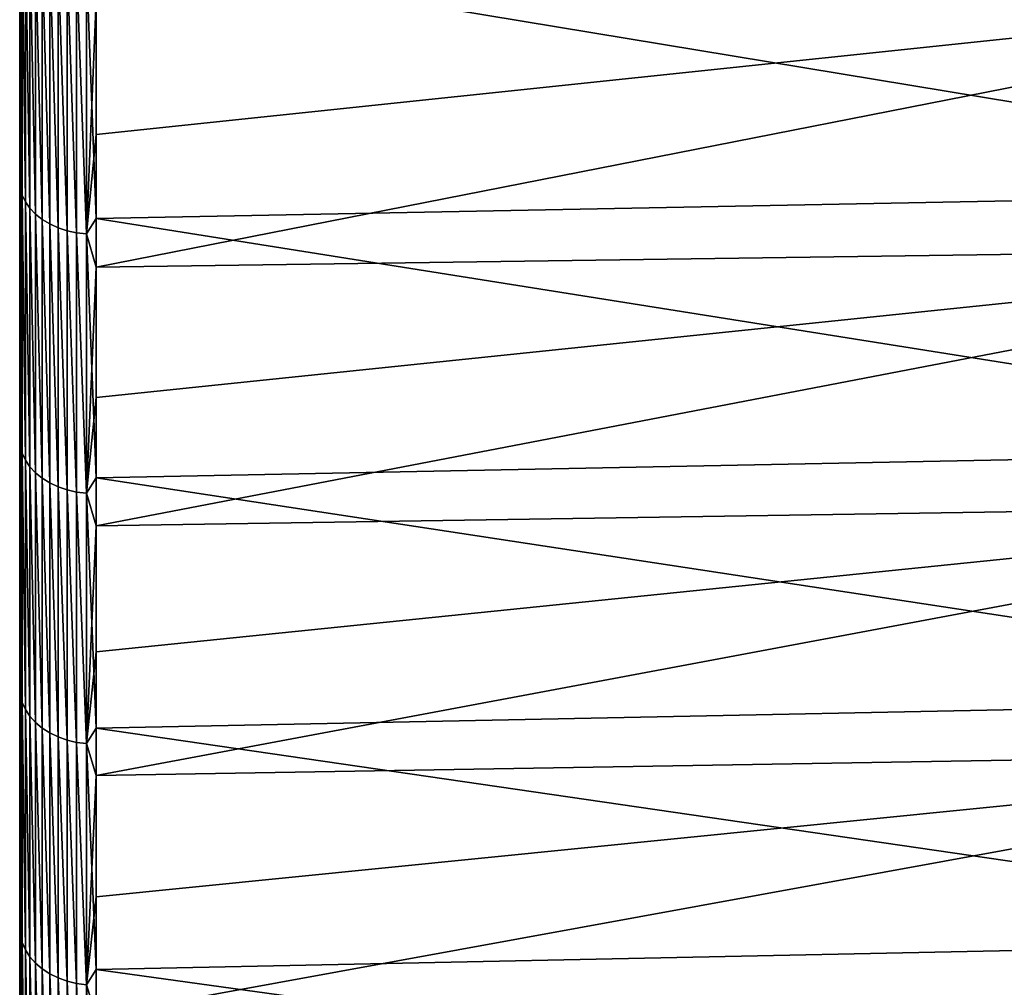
# Model space of a CAD drawing. Header units: metres. Extents: x -2 to 102, y -85 to 102.
# Tile 15 of 256: x -1.5 to 5.1, y -67.32 to -60.83. Entities that reach past the tile are written whole.
import ezdxf

# ---------------------------------------------------------------- set-up
doc = ezdxf.new("R2010")
doc.units = ezdxf.units.M
doc.layers.add('solid_21064300', color=7, linetype='CONTINUOUS')

msp = doc.modelspace()

# ---------------------------------------------------------------- linework, layer by layer
at = {"layer": 'solid_21064300'}
for points in [[(-1.5, -84.251305, 6.48038), (-1.5, 84.286781, 6), (-1.5, 83.258568, 6)], [(-1.5, -84.251305, 6.48038), (-1.5, 84.184868, 7.292993), (-1.5, 84.286781, 6)], [(-1.5, 84.184868, -7.292984), (-1.5, -84.251289, -6.480581), (-1.5, 83.258568, -6)], [(-1.5, -84.14193, 7.772629), (-1.5, 84.063087, 8.583663), (-1.5, 84.184868, 7.292993)], [(-1.5, -84.251305, 6.48038), (-1.5, -84.14193, 7.772629), (-1.5, 84.184868, 7.292993)], [(-1.5, 84.184868, -7.292984), (-1.5, -84.141914, -7.77283), (-1.5, -84.251289, -6.480581)], [(-1.5, 84.184868, -7.292984), (-1.5, 84.063087, -8.583648), (-1.5, -84.141914, -7.77283)], [(-1.5, -84.01268, 9.063438), (-1.5, 83.921539, 9.872011), (-1.5, 84.063087, 8.583663)], [(-1.5, -84.14193, 7.772629), (-1.5, -84.01268, 9.063438), (-1.5, 84.063087, 8.583663)], [(-1.5, 84.063087, -8.583648), (-1.5, -84.012657, -9.063639), (-1.5, -84.141914, -7.77283)], [(-1.5, 84.063087, -8.583648), (-1.5, 83.921547, -9.87199), (-1.5, -84.012657, -9.063639)], [(-1.5, 83.921547, -9.87199), (-1.5, -83.863564, -10.352689), (-1.5, -84.012657, -9.063639)], [(-1.5, 83.921547, -9.87199), (-1.5, 83.760231, -11.158036), (-1.5, -83.863564, -10.352689)], [(-1.5, -83.863586, 10.352489), (-1.5, 83.760223, 11.158062), (-1.5, 83.921539, 9.872011)], [(-1.5, -84.01268, 9.063438), (-1.5, -83.863586, 10.352489), (-1.5, 83.921539, 9.872011)], [(-1.5, 83.760231, -11.158036), (-1.5, -83.69474, -11.63907), (-1.5, -83.863564, -10.352689)], [(-1.5, 83.760231, -11.158036), (-1.5, 83.579056, -12.44241), (-1.5, -83.69474, -11.63907)], [(-1.5, -83.694771, 11.638869), (-1.5, 83.579056, 12.442438), (-1.5, 83.760223, 11.158062)], [(-1.5, -83.863586, 10.352489), (-1.5, -83.694771, 11.638869), (-1.5, 83.760223, 11.158062)], [(-1.5, -83.506302, 12.921931), (-1.5, 83.378098, 13.724581), (-1.5, 83.579056, 12.442438)], [(-1.5, -83.694771, 11.638869), (-1.5, -83.506302, 12.921931), (-1.5, 83.579056, 12.442438)], [(-1.5, 83.579056, -12.44241), (-1.5, -83.506271, -12.92213), (-1.5, -83.69474, -11.63907)], [(-1.5, 83.579056, -12.44241), (-1.5, 83.378105, -13.724553), (-1.5, -83.506271, -12.92213)], [(-1.5, -84.490196, -1.297634), (-1.5, 83.465836, -1.201142), (-1.5, 83.396744, -3.601473)], [(-1.5, -84.500145, -0.000101), (-1.5, 83.465836, 1.201142), (-1.5, 83.465836, -1.201142)], [(-1.5, -84.490196, -1.297634), (-1.5, -84.500145, -0.000101), (-1.5, 83.465836, -1.201142)], [(-1.5, -84.460342, 2.594059), (-1.5, 83.396744, 3.601473), (-1.5, 83.465836, 1.201142)], [(-1.5, -84.490196, 1.297433), (-1.5, -84.460342, 2.594059), (-1.5, 83.465836, 1.201142)], [(-1.5, -84.500145, -0.000101), (-1.5, -84.490196, 1.297433), (-1.5, 83.465836, 1.201142)], [(-1.5, -84.410553, -3.890428), (-1.5, 83.396744, -3.601473), (-1.5, 83.258568, -6)], [(-1.5, -84.340858, 5.185972), (-1.5, 83.258568, 6), (-1.5, 83.396744, 3.601473)], [(-1.5, -84.460335, -2.594261), (-1.5, -84.490196, -1.297634), (-1.5, 83.396744, -3.601473)], [(-1.5, -84.410553, -3.890428), (-1.5, -84.460335, -2.594261), (-1.5, 83.396744, -3.601473)], [(-1.5, -84.410561, 3.890227), (-1.5, -84.340858, 5.185972), (-1.5, 83.396744, 3.601473)], [(-1.5, -84.460342, 2.594059), (-1.5, -84.410561, 3.890227), (-1.5, 83.396744, 3.601473)], [(-1.5, 83.378105, -13.724553), (-1.5, -83.298012, -14.202691), (-1.5, -83.506271, -12.92213)], [(-1.5, 83.378105, -13.724553), (-1.5, 83.157539, -15.003337), (-1.5, -83.298012, -14.202691)], [(-1.5, -83.29805, 14.202492), (-1.5, 83.157539, 15.003366), (-1.5, 83.378098, 13.724581)], [(-1.5, -83.506302, 12.921931), (-1.5, -83.29805, 14.202492), (-1.5, 83.378098, 13.724581)], [(-1.5, -84.340851, -5.186173), (-1.5, -84.410553, -3.890428), (-1.5, 83.258568, -6)], [(-1.5, -84.251289, -6.480581), (-1.5, -84.340851, -5.186173), (-1.5, 83.258568, -6)], [(-1.5, -84.340858, 5.185972), (-1.5, -84.251305, 6.48038), (-1.5, 83.258568, 6)], [(-1.5, -83.070129, 15.479966), (-1.5, 82.917488, 16.277851), (-1.5, 83.157539, 15.003366)], [(-1.5, -83.29805, 14.202492), (-1.5, -83.070129, 15.479966), (-1.5, 83.157539, 15.003366)], [(-1.5, 83.157539, -15.003337), (-1.5, -83.070091, -15.480164), (-1.5, -83.298012, -14.202691)], [(-1.5, 83.157539, -15.003337), (-1.5, 82.917496, -16.277821), (-1.5, -83.070091, -15.480164)], [(-1.5, 82.917496, -16.277821), (-1.5, -82.822662, -16.753647), (-1.5, -83.070091, -15.480164)], [(-1.5, 82.917496, -16.277821), (-1.5, 82.657814, -17.548841), (-1.5, -82.822662, -16.753647)], [(-1.5, -82.822708, 16.75345), (-1.5, 82.657806, 17.548872), (-1.5, 82.917488, 16.277851)], [(-1.5, -83.070129, 15.479966), (-1.5, -82.822708, 16.75345), (-1.5, 82.917488, 16.277851)], [(-1.5, 82.657814, -17.548841), (-1.5, -82.555786, -18.022743), (-1.5, -82.822662, -16.753647)], [(-1.5, 82.657814, -17.548841), (-1.5, 82.378601, -18.816017), (-1.5, -82.555786, -18.022743)], [(-1.5, -82.555832, 18.022547), (-1.5, 82.378593, 18.816048), (-1.5, 82.657806, 17.548872)], [(-1.5, -82.822708, 16.75345), (-1.5, -82.555832, 18.022547), (-1.5, 82.657806, 17.548872)], [(-1.5, 82.378601, -18.816017), (-1.5, -82.269318, -19.288204), (-1.5, -82.555786, -18.022743)], [(-1.5, 82.378601, -18.816017), (-1.5, 82.08004, -20.078485), (-1.5, -82.269318, -19.288204)], [(-1.5, -82.269363, 19.288008), (-1.5, 82.080032, 20.078518), (-1.5, 82.378593, 18.816048)], [(-1.5, -82.555832, 18.022547), (-1.5, -82.269363, 19.288008), (-1.5, 82.378593, 18.816048)], [(-1.5, 82.08004, -20.078485), (-1.5, -81.963432, -20.549263), (-1.5, -82.269318, -19.288204)], [(-1.5, 82.08004, -20.078485), (-1.5, 81.762238, -21.335756), (-1.5, -81.963432, -20.549263)], [(-1.5, -81.963478, 20.549068), (-1.5, 81.76223, 21.335789), (-1.5, 82.080032, 20.078518)], [(-1.5, -82.269363, 19.288008), (-1.5, -81.963478, 20.549068), (-1.5, 82.080032, 20.078518)], [(-1.5, 81.762238, -21.335756), (-1.5, -81.638344, -21.805029), (-1.5, -81.963432, -20.549263)], [(-1.5, 81.762238, -21.335756), (-1.5, 81.424995, -22.58861), (-1.5, -81.638344, -21.805029)], [(-1.5, -81.638397, 21.804834), (-1.5, 81.424988, 22.588644), (-1.5, 81.76223, 21.335789)], [(-1.5, -81.963478, 20.549068), (-1.5, -81.638397, 21.804834), (-1.5, 81.76223, 21.335789)], [(-1.5, 81.424995, -22.58861), (-1.5, -81.29406, -23.055435), (-1.5, -81.638344, -21.805029)], [(-1.5, 81.424995, -22.58861), (-1.5, 81.068512, -23.836349), (-1.5, -81.29406, -23.055435)], [(-1.5, -81.294113, 23.055243), (-1.5, 81.068504, 23.836386), (-1.5, 81.424988, 22.588644)], [(-1.5, -81.638397, 21.804834), (-1.5, -81.294113, 23.055243), (-1.5, 81.424988, 22.588644)], [(-1.5, 81.068512, -23.836349), (-1.5, -80.930443, -24.301001), (-1.5, -81.29406, -23.055435)], [(-1.5, 81.068512, -23.836349), (-1.5, 80.693054, -25.078077), (-1.5, -80.930443, -24.301001)], [(-1.5, -80.930496, 24.300808), (-1.5, 80.693039, 25.078115), (-1.5, 81.068504, 23.836386)], [(-1.5, -81.294113, 23.055243), (-1.5, -80.930496, 24.300808), (-1.5, 81.068504, 23.836386)], [(-1.5, 80.693054, -25.078077), (-1.5, -80.547752, -25.540871), (-1.5, -80.930443, -24.301001)], [(-1.5, 80.693054, -25.078077), (-1.5, 80.29866, -26.313547), (-1.5, -80.547752, -25.540871)], [(-1.5, -80.547813, 25.54068), (-1.5, 80.298645, 26.313583), (-1.5, 80.693039, 25.078115)], [(-1.5, -80.930496, 24.300808), (-1.5, -80.547813, 25.54068), (-1.5, 80.693039, 25.078115)], [(-1.5, 80.29866, -26.313547), (-1.5, -80.146255, -26.77417), (-1.5, -80.547752, -25.540871)], [(-1.5, 80.29866, -26.313547), (-1.5, 79.885139, -27.543406), (-1.5, -80.146255, -26.77417)], [(-1.5, -80.146324, 26.773979), (-1.5, 79.885132, 27.543444), (-1.5, 80.298645, 26.313583)], [(-1.5, -80.547813, 25.54068), (-1.5, -80.146324, 26.773979), (-1.5, 80.298645, 26.313583)], [(-1.5, 79.885139, -27.543406), (-1.5, -79.72583, -28.001226), (-1.5, -80.146255, -26.77417)], [(-1.5, 79.885139, -27.543406), (-1.5, 79.452782, -28.766859), (-1.5, -79.72583, -28.001226)], [(-1.5, -79.725899, 28.001036), (-1.5, 79.452766, 28.766897), (-1.5, 79.885132, 27.543444)], [(-1.5, -80.146324, 26.773979), (-1.5, -79.725899, 28.001036), (-1.5, 79.885132, 27.543444)], [(-1.5, 79.452782, -28.766859), (-1.5, -79.286438, -29.222179), (-1.5, -79.72583, -28.001226)], [(-1.5, 79.452782, -28.766859), (-1.5, 79.001877, -29.983042), (-1.5, -79.286438, -29.222179)], [(-1.5, -79.286507, 29.221991), (-1.5, 79.001862, 29.98308), (-1.5, 79.452766, 28.766897)], [(-1.5, -79.725899, 28.001036), (-1.5, -79.286507, 29.221991), (-1.5, 79.452766, 28.766897)], [(-1.5, 79.001877, -29.983042), (-1.5, -78.8284, -30.436167), (-1.5, -79.286438, -29.222179)], [(-1.5, 79.001877, -29.983042), (-1.5, 78.532356, -31.19208), (-1.5, -78.8284, -30.436167)], [(-1.5, -78.828476, 30.435978), (-1.5, 78.532341, 31.19212), (-1.5, 79.001862, 29.98308)], [(-1.5, -79.286507, 29.221991), (-1.5, -78.828476, 30.435978), (-1.5, 79.001862, 29.98308)], [(-1.5, 78.532356, -31.19208), (-1.5, -78.352013, -31.642389), (-1.5, -78.8284, -30.436167)], [(-1.5, 78.532356, -31.19208), (-1.5, 78.044113, -32.394306), (-1.5, -78.352013, -31.642389)], [(-1.5, -78.352089, 31.642202), (-1.5, 78.044098, 32.394348), (-1.5, 78.532341, 31.19212)], [(-1.5, -78.828476, 30.435978), (-1.5, -78.352089, 31.642202), (-1.5, 78.532341, 31.19212)], [(-1.5, 78.044113, -32.394306), (-1.5, -77.85701, -32.841465), (-1.5, -78.352013, -31.642389)], [(-1.5, 78.044113, -32.394306), (-1.5, 77.537506, -33.588879), (-1.5, -77.85701, -32.841465)], [(-1.5, -77.857086, 32.841278), (-1.5, 77.537483, 33.588921), (-1.5, 78.044098, 32.394348)], [(-1.5, -78.352089, 31.642202), (-1.5, -77.857086, 32.841278), (-1.5, 78.044098, 32.394348)], [(-1.5, 77.537506, -33.588879), (-1.5, -77.343506, -34.033176), (-1.5, -77.85701, -32.841465)], [(-1.5, 77.537506, -33.588879), (-1.5, 77.012863, -34.774967), (-1.5, -77.343506, -34.033176)], [(-1.5, -77.34359, 34.032993), (-1.5, 77.01284, 34.775009), (-1.5, 77.537483, 33.588921)], [(-1.5, -77.857086, 32.841278), (-1.5, -77.34359, 34.032993), (-1.5, 77.537483, 33.588921)], [(-1.5, 77.012863, -34.774967), (-1.5, -76.811867, -35.21669), (-1.5, -77.343506, -34.033176)], [(-1.5, 77.012863, -34.774967), (-1.5, 76.469955, -35.953053), (-1.5, -76.811867, -35.21669)], [(-1.5, -76.811951, 35.216503), (-1.5, 76.46994, 35.953094), (-1.5, 77.01284, 34.775009)], [(-1.5, -77.34359, 34.032993), (-1.5, -76.811951, 35.216503), (-1.5, 77.01284, 34.775009)], [(-1.5, 76.469955, -35.953053), (-1.5, -76.262367, -36.39135), (-1.5, -76.811867, -35.21669)], [(-1.5, 76.469955, -35.953053), (-1.5, 75.908836, -37.123085), (-1.5, -76.262367, -36.39135)], [(-1.5, -76.262451, 36.391167), (-1.5, 75.908813, 37.123127), (-1.5, 76.46994, 35.953094)], [(-1.5, -76.811951, 35.216503), (-1.5, -76.262451, 36.391167), (-1.5, 76.46994, 35.953094)], [(-1.5, 75.908836, -37.123085), (-1.5, -75.694649, -37.557896), (-1.5, -76.262367, -36.39135)], [(-1.5, 75.908836, -37.123085), (-1.5, 75.329903, -38.284245), (-1.5, -75.694649, -37.557896)], [(-1.5, -75.69474, 37.557716), (-1.5, 75.32988, 38.284286), (-1.5, 75.908813, 37.123127)], [(-1.5, -76.262451, 36.391167), (-1.5, -75.69474, 37.557716), (-1.5, 75.908813, 37.123127)], [(-1.5, 75.329903, -38.284245), (-1.5, -75.108971, -38.715858), (-1.5, -75.694649, -37.557896)], [(-1.5, 75.329903, -38.284245), (-1.5, 74.73349, -39.435818), (-1.5, -75.108971, -38.715858)], [(-1.5, -75.10907, 38.715679), (-1.5, 74.733467, 39.435863), (-1.5, 75.32988, 38.284286)], [(-1.5, -75.69474, 37.557716), (-1.5, -75.10907, 38.715679), (-1.5, 75.32988, 38.284286)], [(-1.5, 74.73349, -39.435818), (-1.5, -74.505753, -39.864414), (-1.5, -75.108971, -38.715858)], [(-1.5, 74.73349, -39.435818), (-1.5, 74.119247, -40.57848), (-1.5, -74.505753, -39.864414)], [(-1.5, -74.505844, 39.864235), (-1.5, 74.119217, 40.578526), (-1.5, 74.733467, 39.435863)], [(-1.5, -75.10907, 38.715679), (-1.5, -74.505844, 39.864235), (-1.5, 74.733467, 39.435863)], [(-1.5, 74.119247, -40.57848), (-1.5, -73.885185, -41.003139), (-1.5, -74.505753, -39.864414)], [(-1.5, 74.119247, -40.57848), (-1.5, 73.487373, -41.711891), (-1.5, -73.885185, -41.003139)], [(-1.5, -73.885284, 41.002964), (-1.5, 73.487343, 41.711937), (-1.5, 74.119217, 40.578526)], [(-1.5, -74.505844, 39.864235), (-1.5, -73.885284, 41.002964), (-1.5, 74.119217, 40.578526)], [(-1.5, 73.487373, -41.711891), (-1.5, -73.246895, -42.132736), (-1.5, -73.885185, -41.003139)], [(-1.5, 73.487373, -41.711891), (-1.5, 72.83831, -42.835247), (-1.5, -73.246895, -42.132736)], [(-1.5, -73.246994, 42.132565), (-1.5, 72.838287, 42.835297), (-1.5, 73.487343, 41.711937)], [(-1.5, -73.885284, 41.002964), (-1.5, -73.246994, 42.132565), (-1.5, 73.487343, 41.711937)], [(-1.5, 72.83831, -42.835247), (-1.5, -72.59127, -43.25256), (-1.5, -73.246895, -42.132736)], [(-1.5, 72.83831, -42.835247), (-1.5, 72.172356, -43.948025), (-1.5, -72.59127, -43.25256)], [(-1.5, -72.59137, 43.252388), (-1.5, 72.172325, 43.948074), (-1.5, 72.838287, 42.835297)], [(-1.5, -73.246994, 42.132565), (-1.5, -72.59137, 43.252388), (-1.5, 72.838287, 42.835297)], [(-1.5, 72.172356, -43.948025), (-1.5, -71.918762, -44.361816), (-1.5, -72.59127, -43.25256)], [(-1.5, 72.172356, -43.948025), (-1.5, 71.489082, -45.050934), (-1.5, -71.918762, -44.361816)], [(-1.5, -71.918861, 44.361649), (-1.5, 71.489052, 45.050983), (-1.5, 72.172325, 43.948074)], [(-1.5, -72.59137, 43.252388), (-1.5, -71.918861, 44.361649), (-1.5, 72.172325, 43.948074)], [(-1.5, 71.489082, -45.050934), (-1.5, -71.229431, -45.460365), (-1.5, -71.918762, -44.361816)], [(-1.5, 71.489082, -45.050934), (-1.5, 70.788841, -46.143429), (-1.5, -71.229431, -45.460365)], [(-1.5, -71.229538, 45.460201), (-1.5, 70.788811, 46.143475), (-1.5, 71.489052, 45.050983)], [(-1.5, -71.918861, 44.361649), (-1.5, -71.229538, 45.460201), (-1.5, 71.489052, 45.050983)], [(-1.5, 70.788841, -46.143429), (-1.5, -70.52298, -46.548729), (-1.5, -71.229431, -45.460365)], [(-1.5, 70.788841, -46.143429), (-1.5, 70.072128, -47.224731), (-1.5, -70.52298, -46.548729)], [(-1.5, -70.523087, 46.548569), (-1.5, 70.072098, 47.224781), (-1.5, 70.788811, 46.143475)], [(-1.5, -71.229538, 45.460201), (-1.5, -70.523087, 46.548569), (-1.5, 70.788811, 46.143475)], [(-1.5, 70.072128, -47.224731), (-1.5, -69.799889, -47.626175), (-1.5, -70.52298, -46.548729)], [(-1.5, 70.072128, -47.224731), (-1.5, 69.339111, -48.294571), (-1.5, -69.799889, -47.626175)], [(-1.5, -69.799995, 47.626019), (-1.5, 69.339073, 48.294617), (-1.5, 70.072098, 47.224781)], [(-1.5, -70.523087, 46.548569), (-1.5, -69.799995, 47.626019), (-1.5, 70.072098, 47.224781)], [(-1.5, 69.339111, -48.294571), (-1.5, -69.060654, -48.69194), (-1.5, -69.799889, -47.626175)], [(-1.5, 69.339111, -48.294571), (-1.5, 68.589378, -49.353542), (-1.5, -69.060654, -48.69194)], [(-1.5, -69.06076, 48.691788), (-1.5, 68.589348, 49.353588), (-1.5, 69.339073, 48.294617)], [(-1.5, -69.799995, 47.626019), (-1.5, -69.06076, 48.691788), (-1.5, 69.339073, 48.294617)], [(-1.5, 68.589378, -49.353542), (-1.5, -68.305122, -49.74622), (-1.5, -69.060654, -48.69194)], [(-1.5, 68.589378, -49.353542), (-1.5, 67.823425, -50.400982), (-1.5, -68.305122, -49.74622)], [(-1.5, -68.305237, 49.746067), (-1.5, 67.823395, 50.401031), (-1.5, 68.589348, 49.353588)], [(-1.5, -69.06076, 48.691788), (-1.5, -68.305237, 49.746067), (-1.5, 68.589348, 49.353588)], [(-1.5, 67.823425, -50.400982), (-1.5, -67.533173, -50.789223), (-1.5, -68.305122, -49.74622)], [(-1.5, 67.823425, -50.400982), (-1.5, 67.041794, -51.43615), (-1.5, -67.533173, -50.789223)], [(-1.5, -67.533287, 50.789074), (-1.5, 67.041756, 51.436195), (-1.5, 67.823395, 50.401031)], [(-1.5, -68.305237, 49.746067), (-1.5, -67.533287, 50.789074), (-1.5, 67.823395, 50.401031)], [(-1.5, 67.041794, -51.43615), (-1.5, -66.745354, -51.820217), (-1.5, -67.533173, -50.789223)], [(-1.5, 67.041794, -51.43615), (-1.5, 66.244431, -52.459057), (-1.5, -66.745354, -51.820217)], [(-1.5, -66.745468, 51.820068), (-1.5, 66.244385, 52.459106), (-1.5, 67.041756, 51.436195)], [(-1.5, -67.533287, 50.789074), (-1.5, -66.745468, 51.820068), (-1.5, 67.041756, 51.436195)], [(-1.5, 66.244431, -52.459057), (-1.5, -65.942184, -52.838497), (-1.5, -66.745354, -51.820217)], [(-1.5, 66.244431, -52.459057), (-1.5, 65.431076, -53.470074), (-1.5, -65.942184, -52.838497)], [(-1.5, -65.942299, 52.838352), (-1.5, 65.431038, 53.470123), (-1.5, 66.244385, 52.459106)], [(-1.5, -66.745468, 51.820068), (-1.5, -65.942299, 52.838352), (-1.5, 66.244385, 52.459106)], [(-1.5, 65.431076, -53.470074), (-1.5, -65.123283, -53.84454), (-1.5, -65.942184, -52.838497)], [(-1.5, 65.431076, -53.470074), (-1.5, 64.602318, -54.468498), (-1.5, -65.123283, -53.84454)], [(-1.5, -65.123398, 53.844395), (-1.5, 64.60228, 54.468548), (-1.5, 65.431038, 53.470123)], [(-1.5, -65.942299, 52.838352), (-1.5, -65.123398, 53.844395), (-1.5, 65.431038, 53.470123)], [(-1.5, 64.602318, -54.468498), (-1.5, -64.288757, -54.838226), (-1.5, -65.123283, -53.84454)], [(-1.5, 64.602318, -54.468498), (-1.5, 63.75872, -55.453625), (-1.5, -64.288757, -54.838226)], [(-1.5, -64.288872, 54.838089), (-1.5, 63.758678, 55.453674), (-1.5, 64.60228, 54.468548)], [(-1.5, -65.123398, 53.844395), (-1.5, -64.288872, 54.838089), (-1.5, 64.60228, 54.468548)], [(-1.5, 63.75872, -55.453625), (-1.5, -63.439198, -55.818867), (-1.5, -64.288757, -54.838226)], [(-1.5, 63.75872, -55.453625), (-1.5, 62.899979, -56.425781), (-1.5, -63.439198, -55.818867)], [(-1.5, -63.43932, 55.818729), (-1.5, 62.899933, 56.425835), (-1.5, 63.758678, 55.453674)], [(-1.5, -64.288872, 54.838089), (-1.5, -63.43932, 55.818729), (-1.5, 63.758678, 55.453674)], [(-1.5, 62.899979, -56.425781), (-1.5, -62.575092, -56.785881), (-1.5, -63.439198, -55.818867)], [(-1.5, 62.899979, -56.425781), (-1.5, 62.026085, -57.385014), (-1.5, -62.575092, -56.785881)], [(-1.5, -62.575214, 56.785748), (-1.5, 62.026039, 57.385063), (-1.5, 62.899933, 56.425835)], [(-1.5, -63.43932, 55.818729), (-1.5, -62.575214, 56.785748), (-1.5, 62.899933, 56.425835)], [(-1.5, 62.026085, -57.385014), (-1.5, -61.6959, -57.739864), (-1.5, -62.575092, -56.785881)], [(-1.5, 62.026085, -57.385014), (-1.5, 61.137661, -58.330643), (-1.5, -61.6959, -57.739864)], [(-1.5, -61.696022, 57.739731), (-1.5, 61.137611, 58.330692), (-1.5, 62.026039, 57.385063)], [(-1.5, -62.575214, 56.785748), (-1.5, -61.696022, 57.739731), (-1.5, 62.026039, 57.385063)], [(-1.5, 61.137661, -58.330643), (-1.5, -60.801952, -58.680473), (-1.5, -61.6959, -57.739864)], [(-1.5, -61.696022, 57.739731), (-1.5, -60.802078, 58.680344), (-1.5, 61.137611, 58.330692)], [(-1.495667, -60.172291, 59.419518), (-1.5, -60.802078, 58.680344), (-1.5, -61.696022, 57.739731)], [(-1.495667, -60.172291, 59.419518), (-1.5, -61.696022, 57.739731), (-1.495667, -61.959377, 57.553623)], [(-1.495667, -61.959377, -57.553623), (-1.5, -60.801952, -58.680473), (-1.495667, -60.172291, -59.419518)], [(-1.495667, -60.172291, -59.419518), (-1.482551, -60.217777, -59.466328), (-1.482551, -62.006306, -57.598984)], [(-1.495667, -61.959377, -57.553623), (-1.495667, -60.172291, -59.419518), (-1.482551, -62.006306, -57.598984)], [(-1.495667, -60.172291, 59.419518), (-1.482551, -62.006306, 57.598984), (-1.482551, -60.217777, 59.466328)], [(-1.495667, -60.172291, 59.419518), (-1.495667, -61.959377, 57.553623), (-1.482551, -62.006306, 57.598984)], [(-1.482551, -60.217777, -59.466328), (-1.460884, -60.261555, -59.511562), (-1.460884, -62.051483, -57.642815)], [(-1.482551, -62.006306, -57.598984), (-1.482551, -60.217777, -59.466328), (-1.460884, -62.051483, -57.642815)], [(-1.482551, -60.217777, 59.466328), (-1.460884, -62.051483, 57.642815), (-1.460884, -60.261555, 59.511562)], [(-1.482551, -60.217777, 59.466328), (-1.482551, -62.006306, 57.598984), (-1.460884, -62.051483, 57.642815)], [(8.740137, -60.184689, -59.662109), (8.740137, -61.976162, -57.798954), (-0.986912, -60.365517, -59.841496)], [(-1.460884, -60.261555, -59.511562), (-1.431051, -60.302853, -59.554413), (-1.431051, -62.094112, -57.684345)], [(-1.460884, -62.051483, -57.642815), (-1.460884, -60.261555, -59.511562), (-1.431051, -62.094112, -57.684345)], [(-1.460884, -60.261555, 59.511562), (-1.431051, -62.094112, 57.684345), (-1.431051, -60.302853, 59.554413)], [(-1.460884, -60.261555, 59.511562), (-1.460884, -62.051483, 57.642815), (-1.431051, -62.094112, 57.684345)], [(-1.431051, -60.302853, -59.554413), (-1.393579, -60.340946, -59.594124), (-1.393579, -62.133438, -57.722832)], [(-1.431051, -62.094112, -57.684345), (-1.431051, -60.302853, -59.554413), (-1.393579, -62.133438, -57.722832)], [(-1.431051, -60.302853, 59.554413), (-1.393579, -62.133438, 57.722832), (-1.393579, -60.340946, 59.594124)], [(-1.431051, -60.302853, 59.554413), (-1.431051, -62.094112, 57.684345), (-1.393579, -62.133438, 57.722832)], [(-1.393579, -60.340946, -59.594124), (-1.349133, -60.375153, -59.629993), (-1.349133, -62.168766, -57.757595)], [(-1.393579, -62.133438, -57.722832), (-1.393579, -60.340946, -59.594124), (-1.349133, -62.168766, -57.757595)], [(-1.393579, -60.340946, 59.594124), (-1.349133, -62.168766, 57.757595), (-1.349133, -60.375153, 59.629993)], [(-1.393579, -60.340946, 59.594124), (-1.393579, -62.133438, 57.722832), (-1.349133, -62.168766, 57.757595)], [(-1.349133, -60.375153, -59.629993), (-1.298501, -60.404869, -59.661385), (-1.298501, -62.199467, -57.788021)], [(-1.349133, -62.168766, -57.757595), (-1.349133, -60.375153, -59.629993), (-1.298501, -62.199467, -57.788021)], [(-1.349133, -60.375153, 59.629993), (-1.298501, -62.199467, 57.788021), (-1.298501, -60.404869, 59.661385)], [(-1.349133, -60.375153, 59.629993), (-1.349133, -62.168766, 57.757595), (-1.298501, -62.199467, 57.788021)], [(-1.053349, -60.469685, -59.73241), (-0.986912, -60.365517, -59.841496), (-0.986912, -62.162376, -57.972744)], [(8.740137, -61.976162, -57.798954), (-0.986912, -62.162376, -57.972744), (-0.986912, -60.365517, -59.841496)], [(-1.298501, -60.404869, -59.661385), (-1.242579, -60.429573, -59.687737), (-1.242579, -62.224998, -57.813568)], [(-1.298501, -62.199467, -57.788021), (-1.298501, -60.404869, -59.661385), (-1.242579, -62.224998, -57.813568)], [(-1.298501, -60.404869, 59.661385), (-1.242579, -62.224998, 57.813568), (-1.242579, -60.429573, 59.687737)], [(-1.298501, -60.404869, 59.661385), (-1.298501, -62.199467, 57.788021), (-1.242579, -62.224998, 57.813568)], [(-1.242579, -60.429573, -59.687737), (-1.182359, -60.448818, -59.708591), (-1.182359, -62.244907, -57.833786)], [(-1.242579, -62.224998, -57.813568), (-1.242579, -60.429573, -59.687737), (-1.182359, -62.244907, -57.833786)], [(-1.242579, -60.429573, 59.687737), (-1.182359, -62.244907, 57.833786), (-1.182359, -60.448818, 59.708591)], [(-1.242579, -60.429573, 59.687737), (-1.242579, -62.224998, 57.813568), (-1.182359, -62.244907, 57.833786)], [(-1.182359, -60.448818, -59.708591), (-1.118908, -60.462269, -59.723572), (-1.118908, -62.258842, -57.848312)], [(-1.182359, -62.244907, -57.833786), (-1.182359, -60.448818, -59.708591), (-1.118908, -62.258842, -57.848312)], [(-1.182359, -60.448818, 59.708591), (-1.118908, -62.258842, 57.848312), (-1.118908, -60.462269, 59.723572)], [(-1.182359, -60.448818, 59.708591), (-1.182359, -62.244907, 57.833786), (-1.118908, -62.258842, 57.848312)], [(-1.118908, -60.462269, -59.723572), (-1.053349, -60.469685, -59.73241), (-1.053349, -62.266556, -57.856892)], [(-1.118908, -62.258842, -57.848312), (-1.118908, -60.462269, -59.723572), (-1.053349, -62.266556, -57.856892)], [(-1.118908, -60.462269, 59.723572), (-1.053349, -62.266556, 57.856892), (-1.053349, -60.469685, 59.73241)], [(-1.118908, -60.462269, 59.723572), (-1.118908, -62.258842, 57.848312), (-1.053349, -62.266556, 57.856892)], [(-1.053349, -62.266556, -57.856892), (-1.053349, -60.469685, -59.73241), (-0.986912, -62.162376, -57.972744)], [(-0.986912, -60.696491, 59.505764), (-1.053349, -60.469685, 59.73241), (-1.053349, -62.266556, 57.856892)], [(8.740137, -60.572979, 59.267853), (-0.986912, -60.696491, 59.505764), (-0.986912, -61.60009, 58.569862)], [(8.740137, -60.572979, 59.267853), (-0.986912, -61.60009, 58.569862), (-0.986912, -62.489262, 57.620243)], [(8.740137, -62.352245, 57.39304), (8.740137, -60.572979, 59.267853), (-0.986912, -62.489262, 57.620243)], [(-0.986912, -61.60009, 58.569862), (-0.986912, -60.696491, 59.505764), (-1.053349, -62.266556, 57.856892)], [(-1.495667, -61.959377, -57.553623), (-1.5, -61.6959, -57.739864), (-1.5, -60.801952, -58.680473)], [(-0.986912, -62.489262, 57.620243), (-0.986912, -61.60009, 58.569862), (-1.053349, -62.266556, 57.856892)], [(-1.495667, -61.959377, -57.553623), (-1.5, -62.575092, -56.785881), (-1.5, -61.6959, -57.739864)], [(-1.495667, -61.959377, 57.553623), (-1.5, -61.696022, 57.739731), (-1.5, -62.575214, 56.785748)], [(-1.495667, -61.959377, 57.553623), (-1.5, -62.575214, 56.785748), (-1.5, -63.43932, 55.818729)], [(-1.495667, -61.959377, 57.553623), (-1.5, -63.43932, 55.818729), (-1.495667, -63.688629, 55.634007)], [(-1.495667, -63.688625, -55.634007), (-1.5, -62.575092, -56.785881), (-1.495667, -61.959377, -57.553623)], [(-1.495667, -61.959377, -57.553623), (-1.482551, -62.006306, -57.598984), (-1.482551, -63.736954, -55.677872)], [(-1.495667, -63.688625, -55.634007), (-1.495667, -61.959377, -57.553623), (-1.482551, -63.736954, -55.677872)], [(-1.495667, -61.959377, 57.553623), (-1.482551, -63.736954, 55.677872), (-1.482551, -62.006306, 57.598984)], [(-1.495667, -61.959377, 57.553623), (-1.495667, -63.688629, 55.634007), (-1.482551, -63.736954, 55.677872)], [(-1.482551, -62.006306, -57.598984), (-1.460884, -62.051483, -57.642815), (-1.460884, -63.783485, -55.720264)], [(-1.482551, -63.736954, -55.677872), (-1.482551, -62.006306, -57.598984), (-1.460884, -63.783485, -55.720264)], [(-1.482551, -62.006306, 57.598984), (-1.460884, -63.783485, 55.720264), (-1.460884, -62.051483, 57.642815)], [(-1.482551, -62.006306, 57.598984), (-1.482551, -63.736954, 55.677872), (-1.460884, -63.783485, 55.720264)], [(8.740137, -61.976162, -57.798954), (8.740137, -63.709984, -55.882038), (-0.986912, -62.162376, -57.972744)], [(-1.460884, -62.051483, -57.642815), (-1.431051, -62.094112, -57.684345), (-1.431051, -63.8274, -55.760426)], [(-1.460884, -63.783485, -55.720264), (-1.460884, -62.051483, -57.642815), (-1.431051, -63.8274, -55.760426)], [(-1.460884, -62.051483, 57.642815), (-1.431051, -63.8274, 55.760426), (-1.431051, -62.094112, 57.684345)], [(-1.460884, -62.051483, 57.642815), (-1.460884, -63.783485, 55.720264), (-1.431051, -63.8274, 55.760426)], [(-1.431051, -62.094112, -57.684345), (-1.393579, -62.133438, -57.722832), (-1.393579, -63.867928, -55.797649)], [(-1.431051, -63.8274, -55.760426), (-1.431051, -62.094112, -57.684345), (-1.393579, -63.867928, -55.797649)], [(-1.431051, -62.094112, 57.684345), (-1.393579, -63.867928, 55.797649), (-1.393579, -62.133438, 57.722832)], [(-1.431051, -62.094112, 57.684345), (-1.431051, -63.8274, 55.760426), (-1.393579, -63.867928, 55.797649)], [(-1.393579, -62.133438, -57.722832), (-1.349133, -62.168766, -57.757595), (-1.349133, -63.904335, -55.831276)], [(-1.393579, -63.867928, -55.797649), (-1.393579, -62.133438, -57.722832), (-1.349133, -63.904335, -55.831276)], [(-1.393579, -62.133438, 57.722832), (-1.349133, -63.904335, 55.831276), (-1.349133, -62.168766, 57.757595)], [(-1.393579, -62.133438, 57.722832), (-1.393579, -63.867928, 55.797649), (-1.349133, -63.904335, 55.831276)], [(-1.349133, -62.168766, -57.757595), (-1.298501, -62.199467, -57.788021), (-1.298501, -63.935989, -55.860706)], [(-1.349133, -63.904335, -55.831276), (-1.349133, -62.168766, -57.757595), (-1.298501, -63.935989, -55.860706)], [(-1.349133, -62.168766, 57.757595), (-1.298501, -63.935989, 55.860706), (-1.298501, -62.199467, 57.788021)], [(-1.349133, -62.168766, 57.757595), (-1.349133, -63.904335, 55.831276), (-1.298501, -63.935989, 55.860706)], [(-1.298501, -62.199467, -57.788021), (-1.242579, -62.224998, -57.813568), (-1.242579, -63.962326, -55.885418)], [(-1.298501, -63.935989, -55.860706), (-1.298501, -62.199467, -57.788021), (-1.242579, -63.962326, -55.885418)], [(-1.298501, -62.199467, 57.788021), (-1.242579, -63.962326, 55.885418), (-1.242579, -62.224998, 57.813568)], [(-1.298501, -62.199467, 57.788021), (-1.298501, -63.935989, 55.860706), (-1.242579, -63.962326, 55.885418)], [(-1.053349, -62.266556, -57.856892), (-0.986912, -62.162376, -57.972744), (-0.986912, -63.901409, -56.050068)], [(8.740137, -63.709984, -55.882038), (-0.986912, -63.901409, -56.050068), (-0.986912, -62.162376, -57.972744)], [(-1.242579, -62.224998, -57.813568), (-1.182359, -62.244907, -57.833786), (-1.182359, -63.982876, -55.90498)], [(-1.242579, -63.962326, -55.885418), (-1.242579, -62.224998, -57.813568), (-1.182359, -63.982876, -55.90498)], [(-1.242579, -62.224998, 57.813568), (-1.182359, -63.982876, 55.90498), (-1.182359, -62.244907, 57.833786)], [(-1.242579, -62.224998, 57.813568), (-1.242579, -63.962326, 55.885418), (-1.182359, -63.982876, 55.90498)], [(-1.182359, -62.244907, -57.833786), (-1.118908, -62.258842, -57.848312), (-1.118908, -63.99728, -55.919041)], [(-1.182359, -63.982876, -55.90498), (-1.182359, -62.244907, -57.833786), (-1.118908, -63.99728, -55.919041)], [(-1.182359, -62.244907, 57.833786), (-1.118908, -63.99728, 55.919041), (-1.118908, -62.258842, 57.848312)], [(-1.182359, -62.244907, 57.833786), (-1.182359, -63.982876, 55.90498), (-1.118908, -63.99728, 55.919041)], [(-1.118908, -62.258842, -57.848312), (-1.053349, -62.266556, -57.856892), (-1.053349, -64.00528, -55.927345)], [(-1.118908, -63.99728, -55.919041), (-1.118908, -62.258842, -57.848312), (-1.053349, -64.00528, -55.927345)], [(-1.118908, -62.258842, 57.848312), (-1.053349, -64.00528, 55.927345), (-1.053349, -62.266556, 57.856892)], [(-1.118908, -62.258842, 57.848312), (-1.118908, -63.99728, 55.919041), (-1.053349, -64.00528, 55.927345)], [(-1.053349, -64.00528, -55.927345), (-1.053349, -62.266556, -57.856892), (-0.986912, -63.901409, -56.050068)], [(-0.986912, -62.489262, 57.620243), (-1.053349, -62.266556, 57.856892), (-1.053349, -64.00528, 55.927345)], [(8.740137, -62.352245, 57.39304), (-0.986912, -62.489262, 57.620243), (-0.986912, -63.363792, 56.657124)], [(8.740137, -62.352245, 57.39304), (-0.986912, -63.363792, 56.657124), (-0.986912, -64.22348, 55.680733)], [(8.740137, -64.073517, 55.464844), (8.740137, -62.352245, 57.39304), (-0.986912, -64.22348, 55.680733)], [(-0.986912, -63.363792, 56.657124), (-0.986912, -62.489262, 57.620243), (-1.053349, -64.00528, 55.927345)], [(-1.495667, -63.688625, -55.634007), (-1.5, -63.439198, -55.818867), (-1.5, -62.575092, -56.785881)], [(-0.986912, -64.22348, 55.680733), (-0.986912, -63.363792, 56.657124), (-1.053349, -64.00528, 55.927345)], [(-1.495667, -63.688625, -55.634007), (-1.5, -64.288757, -54.838226), (-1.5, -63.439198, -55.818867)], [(-1.495667, -63.688629, 55.634007), (-1.5, -63.43932, 55.818729), (-1.5, -64.288872, 54.838089)], [(-1.495667, -65.358429, -53.66246), (-1.5, -64.288757, -54.838226), (-1.495667, -63.688625, -55.634007)], [(-1.495667, -63.688629, 55.634007), (-1.5, -64.288872, 54.838089), (-1.5, -65.123398, 53.844395)], [(-1.495667, -63.688629, 55.634007), (-1.5, -65.123398, 53.844395), (-1.495667, -65.358429, 53.66246)], [(-1.495667, -63.688625, -55.634007), (-1.482551, -63.736954, -55.677872), (-1.482551, -65.408104, -53.704788)], [(-1.495667, -65.358429, -53.66246), (-1.495667, -63.688625, -55.634007), (-1.482551, -65.408104, -53.704788)], [(-1.495667, -63.688629, 55.634007), (-1.482551, -65.408104, 53.704788), (-1.482551, -63.736954, 55.677872)], [(-1.495667, -63.688629, 55.634007), (-1.495667, -65.358429, 53.66246), (-1.482551, -65.408104, 53.704788)], [(-1.482551, -63.736954, -55.677872), (-1.460884, -63.783485, -55.720264), (-1.460884, -65.455948, -53.745693)], [(-1.482551, -65.408104, -53.704788), (-1.482551, -63.736954, -55.677872), (-1.460884, -65.455948, -53.745693)], [(-1.482551, -63.736954, 55.677872), (-1.460884, -65.455948, 53.745693), (-1.460884, -63.783485, 55.720264)], [(-1.482551, -63.736954, 55.677872), (-1.482551, -65.408104, 53.704788), (-1.460884, -65.455948, 53.745693)], [(8.740137, -63.709984, -55.882038), (8.740137, -65.384537, -53.913136), (-0.986912, -63.901409, -56.050068)], [(-1.460884, -63.783485, -55.720264), (-1.431051, -63.8274, -55.760426), (-1.431051, -65.501106, -53.784454)], [(-1.460884, -65.455948, -53.745693), (-1.460884, -63.783485, -55.720264), (-1.431051, -65.501106, -53.784454)], [(-1.460884, -63.783485, 55.720264), (-1.431051, -65.501106, 53.784454), (-1.431051, -63.8274, 55.760426)], [(-1.460884, -63.783485, 55.720264), (-1.460884, -65.455948, 53.745693), (-1.431051, -65.501106, 53.784454)], [(-1.431051, -63.8274, -55.760426), (-1.393579, -63.867928, -55.797649), (-1.393579, -65.542786, -53.820374)], [(-1.431051, -65.501106, -53.784454), (-1.431051, -63.8274, -55.760426), (-1.393579, -65.542786, -53.820374)], [(-1.431051, -63.8274, 55.760426), (-1.393579, -65.542786, 53.820374), (-1.393579, -63.867928, 55.797649)], [(-1.431051, -63.8274, 55.760426), (-1.431051, -65.501106, 53.784454), (-1.393579, -65.542786, 53.820374)], [(-1.393579, -63.867928, -55.797649), (-1.349133, -63.904335, -55.831276), (-1.349133, -65.580246, -53.852829)], [(-1.393579, -65.542786, -53.820374), (-1.393579, -63.867928, -55.797649), (-1.349133, -65.580246, -53.852829)], [(-1.393579, -63.867928, 55.797649), (-1.349133, -65.580246, 53.852829), (-1.349133, -63.904335, 55.831276)], [(-1.393579, -63.867928, 55.797649), (-1.393579, -65.542786, 53.820374), (-1.349133, -65.580246, 53.852829)], [(-1.349133, -63.904335, -55.831276), (-1.298501, -63.935989, -55.860706), (-1.298501, -65.612816, -53.881233)], [(-1.349133, -65.580246, -53.852829), (-1.349133, -63.904335, -55.831276), (-1.298501, -65.612816, -53.881233)], [(-1.349133, -63.904335, 55.831276), (-1.298501, -65.612816, 53.881233), (-1.298501, -63.935989, 55.860706)], [(-1.349133, -63.904335, 55.831276), (-1.349133, -65.580246, 53.852829), (-1.298501, -65.612816, 53.881233)], [(-1.298501, -63.935989, -55.860706), (-1.242579, -63.962326, -55.885418), (-1.242579, -65.639931, -53.90509)], [(-1.298501, -65.612816, -53.881233), (-1.298501, -63.935989, -55.860706), (-1.242579, -65.639931, -53.90509)], [(-1.298501, -63.935989, 55.860706), (-1.242579, -65.639931, 53.90509), (-1.242579, -63.962326, 55.885418)], [(-1.298501, -63.935989, 55.860706), (-1.298501, -65.612816, 53.881233), (-1.242579, -65.639931, 53.90509)], [(-1.053349, -64.00528, -55.927345), (-0.986912, -63.901409, -56.050068), (-0.986912, -65.581001, -54.075253)], [(8.740137, -65.384537, -53.913136), (-0.986912, -65.581001, -54.075253), (-0.986912, -63.901409, -56.050068)], [(-1.242579, -63.962326, -55.885418), (-1.182359, -63.982876, -55.90498), (-1.182359, -65.661102, -53.923973)], [(-1.242579, -65.639931, -53.90509), (-1.242579, -63.962326, -55.885418), (-1.182359, -65.661102, -53.923973)], [(-1.242579, -63.962326, 55.885418), (-1.182359, -65.661102, 53.923973), (-1.182359, -63.982876, 55.90498)], [(-1.242579, -63.962326, 55.885418), (-1.242579, -65.639931, 53.90509), (-1.182359, -65.661102, 53.923973)], [(-1.182359, -63.982876, -55.90498), (-1.118908, -63.99728, -55.919041), (-1.118908, -65.675957, -53.93755)], [(-1.182359, -65.661102, -53.923973), (-1.182359, -63.982876, -55.90498), (-1.118908, -65.675957, -53.93755)], [(-1.182359, -63.982876, 55.90498), (-1.118908, -65.675957, 53.93755), (-1.118908, -63.99728, 55.919041)], [(-1.182359, -63.982876, 55.90498), (-1.182359, -65.661102, 53.923973), (-1.118908, -65.675957, 53.93755)], [(-1.118908, -63.99728, -55.919041), (-1.053349, -64.00528, -55.927345), (-1.053349, -65.684235, -53.945576)], [(-1.118908, -65.675957, -53.93755), (-1.118908, -63.99728, -55.919041), (-1.053349, -65.684235, -53.945576)], [(-1.118908, -63.99728, 55.919041), (-1.053349, -65.684235, 53.945576), (-1.053349, -64.00528, 55.927345)], [(-1.118908, -63.99728, 55.919041), (-1.118908, -65.675957, 53.93755), (-1.053349, -65.684235, 53.945576)], [(-1.053349, -65.684235, -53.945576), (-1.053349, -64.00528, -55.927345), (-0.986912, -65.581001, -54.075253)], [(-0.986912, -64.22348, 55.680733), (-1.053349, -64.00528, 55.927345), (-1.053349, -65.684235, 53.945576)], [(8.740137, -64.073517, 55.464844), (-0.986912, -64.22348, 55.680733), (-0.986912, -65.06813, 54.691303)], [(8.740137, -64.073517, 55.464844), (-0.986912, -65.06813, 54.691303), (-0.986912, -65.897537, 53.68906)], [(8.740137, -65.735176, 53.485046), (8.740137, -64.073517, 55.464844), (-0.986912, -65.897537, 53.68906)], [(-0.986912, -65.06813, 54.691303), (-0.986912, -64.22348, 55.680733), (-1.053349, -65.684235, 53.945576)], [(-1.495667, -65.358429, -53.66246), (-1.5, -65.123283, -53.84454), (-1.5, -64.288757, -54.838226)], [(-1.495667, -65.358429, -53.66246), (-1.5, -65.942184, -52.838497), (-1.5, -65.123283, -53.84454)], [(-1.495667, -65.358429, 53.66246), (-1.5, -65.123398, 53.844395), (-1.5, -65.942299, 52.838352)], [(-0.986912, -65.897537, 53.68906), (-0.986912, -65.06813, 54.691303), (-1.053349, -65.684235, 53.945576)], [(-1.495667, -65.358429, 53.66246), (-1.5, -65.942299, 52.838352), (-1.5, -66.745468, 51.820068)], [(-1.495667, -65.358429, 53.66246), (-1.5, -66.745468, 51.820068), (-1.495667, -66.967224, 51.640823)], [(-1.495667, -66.967224, -51.640827), (-1.5, -65.942184, -52.838497), (-1.495667, -65.358429, -53.66246)], [(-1.495667, -65.358429, -53.66246), (-1.482551, -65.408104, -53.704788), (-1.482551, -67.018204, -51.681572)], [(-1.495667, -66.967224, -51.640827), (-1.495667, -65.358429, -53.66246), (-1.482551, -67.018204, -51.681572)], [(-1.495667, -65.358429, 53.66246), (-1.482551, -67.018204, 51.681572), (-1.482551, -65.408104, 53.704788)], [(-1.495667, -65.358429, 53.66246), (-1.495667, -66.967224, 51.640823), (-1.482551, -67.018204, 51.681572)], [(8.740137, -65.384537, -53.913136), (8.740137, -66.998268, -51.894081), (-0.986912, -65.581001, -54.075253)], [(-1.482551, -65.408104, -53.704788), (-1.460884, -65.455948, -53.745693), (-1.460884, -67.067307, -51.720955)], [(-1.482551, -67.018204, -51.681572), (-1.482551, -65.408104, -53.704788), (-1.460884, -67.067307, -51.720955)], [(-1.482551, -65.408104, 53.704788), (-1.460884, -67.067307, 51.720955), (-1.460884, -65.455948, 53.745693)], [(-1.482551, -65.408104, 53.704788), (-1.482551, -67.018204, 51.681572), (-1.460884, -67.067307, 51.720955)], [(-1.460884, -65.455948, -53.745693), (-1.431051, -65.501106, -53.784454), (-1.431051, -67.113663, -51.75827)], [(-1.460884, -67.067307, -51.720955), (-1.460884, -65.455948, -53.745693), (-1.431051, -67.113663, -51.75827)], [(-1.460884, -65.455948, 53.745693), (-1.431051, -67.113663, 51.75827), (-1.431051, -65.501106, 53.784454)], [(-1.460884, -65.455948, 53.745693), (-1.460884, -67.067307, 51.720955), (-1.431051, -67.113663, 51.75827)], [(-1.431051, -65.501106, -53.784454), (-1.393579, -65.542786, -53.820374), (-1.393579, -67.156456, -51.792854)], [(-1.431051, -67.113663, -51.75827), (-1.431051, -65.501106, -53.784454), (-1.393579, -67.156456, -51.792854)], [(-1.431051, -65.501106, 53.784454), (-1.393579, -67.156456, 51.792854), (-1.393579, -65.542786, 53.820374)], [(-1.431051, -65.501106, 53.784454), (-1.431051, -67.113663, 51.75827), (-1.393579, -67.156456, 51.792854)], [(-1.393579, -65.542786, -53.820374), (-1.349133, -65.580246, -53.852829), (-1.349133, -67.194923, -51.824104)], [(-1.393579, -67.156456, -51.792854), (-1.393579, -65.542786, -53.820374), (-1.349133, -67.194923, -51.824104)], [(-1.393579, -65.542786, 53.820374), (-1.349133, -67.194923, 51.824104), (-1.349133, -65.580246, 53.852829)], [(-1.393579, -65.542786, 53.820374), (-1.393579, -67.156456, 51.792854), (-1.349133, -67.194923, 51.824104)], [(-1.349133, -65.580246, -53.852829), (-1.298501, -65.612816, -53.881233), (-1.298501, -67.228386, -51.851456)], [(-1.349133, -67.194923, -51.824104), (-1.349133, -65.580246, -53.852829), (-1.298501, -67.228386, -51.851456)], [(-1.349133, -65.580246, 53.852829), (-1.298501, -67.228386, 51.851456), (-1.298501, -65.612816, 53.881233)], [(-1.349133, -65.580246, 53.852829), (-1.349133, -67.194923, 51.824104), (-1.298501, -67.228386, 51.851456)], [(-1.053349, -65.684235, -53.945576), (-0.986912, -65.581001, -54.075253), (-0.986912, -67.199585, -52.050133)], [(8.740137, -66.998268, -51.894081), (-0.986912, -67.199585, -52.050133), (-0.986912, -65.581001, -54.075253)], [(-1.298501, -65.612816, -53.881233), (-1.242579, -65.639931, -53.90509), (-1.242579, -67.256248, -51.874428)], [(-1.298501, -67.228386, -51.851456), (-1.298501, -65.612816, -53.881233), (-1.242579, -67.256248, -51.874428)], [(-1.298501, -65.612816, 53.881233), (-1.242579, -67.256248, 51.874428), (-1.242579, -65.639931, 53.90509)], [(-1.298501, -65.612816, 53.881233), (-1.298501, -67.228386, 51.851456), (-1.242579, -67.256248, 51.874428)], [(-1.242579, -65.639931, -53.90509), (-1.182359, -65.661102, -53.923973), (-1.182359, -67.278015, -51.892616)], [(-1.242579, -67.256248, -51.874428), (-1.242579, -65.639931, -53.90509), (-1.182359, -67.278015, -51.892616)], [(-1.242579, -65.639931, 53.90509), (-1.182359, -67.278015, 51.892616), (-1.182359, -65.661102, 53.923973)], [(-1.242579, -65.639931, 53.90509), (-1.242579, -67.256248, 51.874428), (-1.182359, -67.278015, 51.892616)], [(-1.182359, -65.661102, -53.923973), (-1.118908, -65.675957, -53.93755), (-1.118908, -67.293312, -51.905693)], [(-1.182359, -67.278015, -51.892616), (-1.182359, -65.661102, -53.923973), (-1.118908, -67.293312, -51.905693)], [(-1.182359, -65.661102, 53.923973), (-1.118908, -67.293312, 51.905693), (-1.118908, -65.675957, 53.93755)], [(-1.182359, -65.661102, 53.923973), (-1.182359, -67.278015, 51.892616), (-1.118908, -67.293312, 51.905693)], [(-1.118908, -65.675957, -53.93755), (-1.053349, -65.684235, -53.945576), (-1.053349, -67.301857, -51.913429)], [(-1.118908, -67.293312, -51.905693), (-1.118908, -65.675957, -53.93755), (-1.053349, -67.301857, -51.913429)], [(-1.118908, -65.675957, 53.93755), (-1.053349, -67.301857, 51.913429), (-1.053349, -65.684235, 53.945576)], [(-1.118908, -65.675957, 53.93755), (-1.118908, -67.293312, 51.905693), (-1.053349, -67.301857, 51.913429)], [(-1.053349, -67.301857, -51.913429), (-1.053349, -65.684235, -53.945576), (-0.986912, -67.199585, -52.050133)], [(-0.986912, -65.897537, 53.68906), (-1.053349, -65.684235, 53.945576), (-1.053349, -67.301857, 51.913429)], [(8.740137, -65.735176, 53.485046), (-0.986912, -65.897537, 53.68906), (-0.986912, -66.711502, 52.67424)], [(8.740137, -65.735176, 53.485046), (-0.986912, -66.711502, 52.67424), (-0.986912, -67.509842, 51.647079)], [(8.740137, -67.335693, 51.455502), (8.740137, -65.735176, 53.485046), (-0.986912, -67.509842, 51.647079)], [(-0.986912, -66.711502, 52.67424), (-0.986912, -65.897537, 53.68906), (-1.053349, -67.301857, 51.913429)], [(-1.495667, -66.967224, -51.640827), (-1.5, -66.745354, -51.820217), (-1.5, -65.942184, -52.838497)], [(-1.495667, -66.967224, -51.640827), (-1.5, -67.533173, -50.789223), (-1.5, -66.745354, -51.820217)], [(-1.495667, -66.967224, 51.640823), (-1.5, -66.745468, 51.820068), (-1.5, -67.533287, 50.789074)], [(-0.986912, -67.509842, 51.647079), (-0.986912, -66.711502, 52.67424), (-1.053349, -67.301857, 51.913429)], [(-1.495667, -66.967224, 51.640823), (-1.5, -67.533287, 50.789074), (-1.5, -68.305237, 49.746067)], [(-1.495667, -66.967224, 51.640823), (-1.5, -68.305237, 49.746067), (-1.495667, -68.513512, 49.570988)], [(-1.495667, -68.513512, -49.570988), (-1.5, -67.533173, -50.789223), (-1.495667, -66.967224, -51.640827)], [(-1.495667, -66.967224, -51.640827), (-1.482551, -67.018204, -51.681572), (-1.482551, -68.565742, -49.610115)], [(-1.495667, -68.513512, -49.570988), (-1.495667, -66.967224, -51.640827), (-1.482551, -68.565742, -49.610115)], [(-1.495667, -66.967224, 51.640823), (-1.482551, -68.565742, 49.610115), (-1.482551, -67.018204, 51.681572)], [(-1.495667, -66.967224, 51.640823), (-1.495667, -68.513512, 49.570988), (-1.482551, -68.565742, 49.610115)], [(-1.482551, -67.018204, -51.681572), (-1.460884, -67.067307, -51.720955), (-1.460884, -68.616058, -49.647934)], [(-1.482551, -68.565742, -49.610115), (-1.482551, -67.018204, -51.681572), (-1.460884, -68.616058, -49.647934)], [(-1.482551, -67.018204, 51.681572), (-1.460884, -68.616058, 49.647934), (-1.460884, -67.067307, 51.720955)], [(-1.482551, -67.018204, 51.681572), (-1.482551, -68.565742, 49.610115), (-1.460884, -68.616058, 49.647934)], [(8.740137, -66.998268, -51.894081), (8.740137, -68.549683, -49.826752), (-0.986912, -67.199585, -52.050133)], [(-1.460884, -67.067307, -51.720955), (-1.431051, -67.113663, -51.75827), (-1.431051, -68.663567, -49.683769)], [(-1.460884, -68.616058, -49.647934), (-1.460884, -67.067307, -51.720955), (-1.431051, -68.663567, -49.683769)], [(-1.460884, -67.067307, 51.720955), (-1.431051, -68.663567, 49.683769), (-1.431051, -67.113663, 51.75827)], [(-1.460884, -67.067307, 51.720955), (-1.460884, -68.616058, 49.647934), (-1.431051, -68.663567, 49.683769)], [(-1.431051, -67.113663, -51.75827), (-1.393579, -67.156456, -51.792854), (-1.393579, -68.707428, -49.716984)], [(-1.431051, -68.663567, -49.683769), (-1.431051, -67.113663, -51.75827), (-1.393579, -68.707428, -49.716984)], [(-1.431051, -67.113663, 51.75827), (-1.393579, -68.707428, 49.716984), (-1.393579, -67.156456, 51.792854)], [(-1.431051, -67.113663, 51.75827), (-1.431051, -68.663567, 49.683769), (-1.393579, -68.707428, 49.716984)], [(-1.393579, -67.156456, -51.792854), (-1.349133, -67.194923, -51.824104), (-1.349133, -68.746872, -49.746994)], [(-1.393579, -68.707428, -49.716984), (-1.393579, -67.156456, -51.792854), (-1.349133, -68.746872, -49.746994)], [(-1.393579, -67.156456, 51.792854), (-1.349133, -68.746872, 49.746994), (-1.349133, -67.194923, 51.824104)], [(-1.393579, -67.156456, 51.792854), (-1.393579, -68.707428, 49.716984), (-1.349133, -68.746872, 49.746994)], [(-1.349133, -67.194923, -51.824104), (-1.298501, -67.228386, -51.851456), (-1.298501, -68.781181, -49.773266)], [(-1.349133, -68.746872, -49.746994), (-1.349133, -67.194923, -51.824104), (-1.298501, -68.781181, -49.773266)], [(-1.349133, -67.194923, 51.824104), (-1.298501, -68.781181, 49.773266), (-1.298501, -67.228386, 51.851456)], [(-1.349133, -67.194923, 51.824104), (-1.349133, -68.746872, 49.746994), (-1.298501, -68.781181, 49.773266)], [(-1.298501, -67.228386, -51.851456), (-1.242579, -67.256248, -51.874428), (-1.242579, -68.809769, -49.79533)], [(-1.298501, -68.781181, -49.773266), (-1.298501, -67.228386, -51.851456), (-1.242579, -68.809769, -49.79533)], [(-1.298501, -67.228386, 51.851456), (-1.242579, -68.809769, 49.79533), (-1.242579, -67.256248, 51.874428)], [(-1.298501, -67.228386, 51.851456), (-1.298501, -68.781181, 49.773266), (-1.242579, -68.809769, 49.79533)], [(-1.053349, -67.301857, -51.913429), (-0.986912, -67.199585, -52.050133), (-0.986912, -68.755653, -49.976593)], [(8.740137, -68.549683, -49.826752), (-0.986912, -68.755653, -49.976593), (-0.986912, -67.199585, -52.050133)], [(-1.242579, -67.256248, -51.874428), (-1.182359, -67.278015, -51.892616), (-1.182359, -68.832115, -49.812801)], [(-1.242579, -68.809769, -49.79533), (-1.242579, -67.256248, -51.874428), (-1.182359, -68.832115, -49.812801)], [(-1.242579, -67.256248, 51.874428), (-1.182359, -68.832115, 49.812805), (-1.182359, -67.278015, 51.892616)], [(-1.242579, -67.256248, 51.874428), (-1.242579, -68.809769, 49.79533), (-1.182359, -68.832115, 49.812805)], [(-1.182359, -67.278015, -51.892616), (-1.118908, -67.293312, -51.905693), (-1.118908, -68.847824, -49.825371)], [(-1.182359, -68.832115, -49.812801), (-1.182359, -67.278015, -51.892616), (-1.118908, -68.847824, -49.825371)], [(-1.182359, -67.278015, 51.892616), (-1.118908, -68.847824, 49.825371), (-1.118908, -67.293312, 51.905693)], [(-1.182359, -67.278015, 51.892616), (-1.182359, -68.832115, 49.812805), (-1.118908, -68.847824, 49.825371)], [(-1.118908, -67.293312, -51.905693), (-1.053349, -67.301857, -51.913429), (-1.053349, -68.856628, -49.832809)], [(-1.118908, -68.847824, -49.825371), (-1.118908, -67.293312, -51.905693), (-1.053349, -68.856628, -49.832809)], [(-1.118908, -67.293312, 51.905693), (-1.053349, -68.856628, 49.832809), (-1.053349, -67.301857, 51.913429)], [(-1.118908, -67.293312, 51.905693), (-1.118908, -68.847824, 49.825371), (-1.053349, -68.856628, 49.832809)], [(-1.053349, -68.856628, -49.832809), (-1.053349, -67.301857, -51.913429), (-0.986912, -68.755653, -49.976593)], [(-0.986912, -67.509842, 51.647079), (-1.053349, -67.301857, 51.913429), (-1.053349, -68.856628, 49.832809)]]:
    msp.add_3dface(points, dxfattribs=at)

doc.saveas('drawing.dxf')
